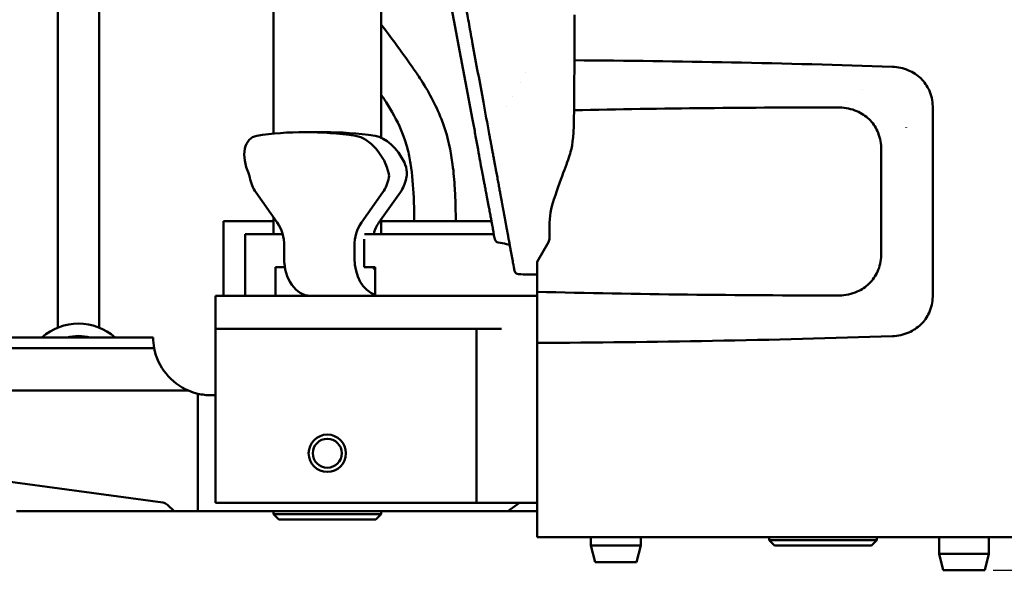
# Model space of a CAD drawing. Header units: millimetres. Extents: x 0 to 6049, y -120 to 1682.
# Tile 81 of 256: x 620 to 739, y 991 to 1058. Entities that reach past the tile are written whole.
import ezdxf

# ---------------------------------------------------------------- set-up
doc = ezdxf.new("R2010")
doc.units = ezdxf.units.MM
doc.header["$LTSCALE"] = 2
doc.layers.add('Bemaßung (ISO)', color=7, linetype='Continuous', lineweight=25)
doc.layers.add('Sichtbar (ISO)', color=7, linetype='Continuous', lineweight=50)
doc.styles.add('Notiztext (DIN)', font='isocpeur.ttf')
doc.dimstyles.new('Standard (DIN)', dxfattribs={"dimscale": 2, "dimtxt": 3.5, "dimasz": 2.5, "dimexe": 2, "dimexo": 0.5, "dimgap": 0.5, "dimtad": 1, "dimrnd": 1e-08, "dimtxsty": 'Notiztext (DIN)', "dimcen": 0.09, "dimdle": 10, "dimclrd": 256, "dimclre": 256, "dimclrt": 256, "dimadec": 0, "dimazin": 0, "dimtfac": 1, "dimtmove": 0, "dimatfit": 3, "dimfxl": 1, "dimtolj": 1, "dimtzin": 0, "dimlwd": -1, "dimlwe": -1, "dimarcsym": 0})

# ---------------------------------------------------------------- blocks, each defined once
blk = doc.blocks.new('*D16')
at = {"layer": 'Bemaßung (ISO)', "transparency": 16777216}
for p, q in [((755.32, 1495.27), (805.51, 1495.27)), ((801.51, 1490.27), (801.51, 996.37)), ((737.32, 991.37), (805.51, 991.37))]:
    blk.add_line(p, q, dxfattribs=at)
for points in [[(800.67, 1490.27), (802.34, 1490.27), (801.51, 1495.27)], [(800.67, 996.37), (802.34, 996.37), (801.51, 991.37)]]:
    blk.add_solid(points, dxfattribs=at)
at = {"layer": 'Defpoints', "color": 0, "transparency": 16777216}
for p in [(754.32, 1495.27), (736.32, 991.37), (801.51, 991.37)]:
    blk.add_point(p, dxfattribs=at)
at = {"layer": 'Bemaßung (ISO)', "transparency": 16777216, "insert": (792.11, 1233.01), "char_height": 7, "attachment_point": 1, "rotation": 90, "style": 'Notiztext (DIN)'}
blk.add_mtext('\\A1;503,9', dxfattribs=at)

msp = doc.modelspace()

# ---------------------------------------------------------------- linework, layer by layer
at = {"layer": 'Sichtbar (ISO)'}
for p, q in [((663.523, 1095.777), (663.523, 1043.561)), ((650.523, 1094.082), (650.523, 1044.044)), ((624.523, 1020.653), (624.523, 1064.309)), ((629.523, 1064.309), (629.523, 1020.653)), ((680.983, 1051.427), (680.983, 1051.427)), ((680.306, 1050.228), (680.306, 1050.228)), ((721.593, 1049.37), (721.595, 1049.37)), ((679.319, 1048.48), (679.319, 1048.48)), ((678.668, 1047.327), (678.668, 1047.327)), ((730.042, 1047.347), (730.042, 1024.393)), ((674.542, 1045.76), (674.542, 1045.76)), ((654.331, 1044.235), (656.672, 1044.235)), ((726.819, 1044.773), (726.819, 1044.772)), ((726.82, 1044.771), (726.82, 1044.772)), ((726.82, 1044.772), (726.82, 1044.771)), ((723.819, 1042.37), (723.819, 1029.37)), ((648.403, 1036.976), (650.989, 1033.319)), ((663.717, 1036.976), (661.131, 1033.319)), ((665.838, 1036.976), (663.252, 1033.319)), ((648.523, 1033.491), (644.523, 1033.491)), ((644.523, 1024.491), (644.523, 1033.491)), ((650.523, 1033.491), (648.523, 1033.491)), ((650.523, 1033.978), (650.523, 1031.938)), ((663.523, 1033.702), (663.523, 1031.938)), ((676.824, 1033.491), (663.523, 1033.491)), ((683.819, 1032.9), (683.819, 1031.456)), ((648.282, 1031.938), (647.11, 1031.938)), ((647.11, 1024.491), (647.11, 1031.938)), ((651.464, 1031.938), (648.282, 1031.938)), ((651.626, 1031.938), (651.464, 1031.938)), ((661.485, 1031.315), (661.485, 1027.938)), ((662.071, 1031.938), (661.5, 1031.938)), ((665.252, 1031.938), (662.071, 1031.938)), ((670.909, 1031.938), (665.252, 1031.938)), ((670.909, 1031.938), (677.092, 1031.938)), ((682.319, 1028.59), (683.685, 1030.956)), ((651.817, 1028.991), (651.817, 1030.491)), ((660.303, 1028.991), (660.303, 1030.491)), ((682.319, 1028.59), (682.319, 1024.966)), ((650.757, 1027.938), (650.757, 1024.491)), ((650.757, 1027.938), (651.464, 1027.938)), ((651.464, 1027.938), (651.906, 1027.938)), ((661.485, 1027.938), (662.071, 1027.938)), ((662.071, 1027.938), (662.778, 1027.938)), ((662.778, 1024.491), (662.778, 1027.938)), ((679.608, 1027.494), (679.524, 1027.944)), ((644.402, 1024.491), (643.523, 1024.491)), ((643.523, 1024.491), (643.523, 1020.491)), ((644.402, 1024.491), (647.834, 1024.491)), ((647.834, 1024.491), (648.282, 1024.491)), ((648.282, 1024.491), (650.757, 1024.491)), ((650.8, 1024.491), (650.757, 1024.491)), ((650.8, 1024.491), (662.778, 1024.491)), ((662.778, 1024.491), (665.252, 1024.491)), ((665.252, 1024.491), (665.786, 1024.491)), ((665.786, 1024.491), (669.218, 1024.491)), ((671.34, 1024.491), (669.218, 1024.491)), ((671.34, 1024.491), (682.319, 1024.491)), ((643.523, 1020.491), (644.402, 1020.491)), ((643.523, 999.491), (643.523, 1020.491)), ((644.402, 1020.491), (669.218, 1020.491)), ((669.218, 1020.491), (671.34, 1020.491)), ((671.34, 1020.491), (678.023, 1020.491)), ((675.023, 1020.491), (675.023, 999.491)), ((636.023, 1019.452), (568.085, 1019.452)), ((553.828, 1018.181), (636.147, 1018.181)), ((682.319, 1018.813), (682.319, 995.37)), ((553.828, 1013.051), (640.28, 1013.051)), ((641.417, 1012.678), (641.417, 998.491)), ((643.023, 1012.491), (643.523, 1012.491)), ((637.187, 999.539), (599.13, 1004.691)), ((638.543, 998.491), (637.766, 999.255)), ((643.523, 999.491), (646.523, 999.491)), ((646.523, 999.491), (661.396, 999.491)), ((663.517, 999.491), (661.396, 999.491)), ((663.517, 999.491), (674.145, 999.491)), ((675.023, 999.491), (674.145, 999.491)), ((675.023, 999.491), (678.023, 999.491)), ((682.319, 999.491), (678.023, 999.491)), ((678.798, 998.491), (680.212, 999.491)), ((619.523, 998.491), (632.326, 998.491)), ((632.326, 998.491), (638.543, 998.491)), ((641.417, 998.491), (638.543, 998.491)), ((641.417, 998.491), (678.798, 998.491)), ((650.523, 998.141), (650.523, 998.491)), ((650.523, 998.141), (663.523, 998.141)), ((651.173, 997.491), (650.523, 998.141)), ((662.873, 997.491), (663.523, 998.141)), ((663.523, 998.141), (663.523, 998.491)), ((678.798, 998.491), (680.542, 998.491)), ((682.319, 998.491), (680.542, 998.491)), ((651.173, 997.491), (662.873, 997.491)), ((741.819, 995.37), (682.319, 995.37)), ((688.819, 995.37), (688.819, 994.37)), ((694.819, 995.37), (694.819, 994.37)), ((710.319, 995.02), (710.319, 995.37)), ((723.319, 995.02), (723.319, 995.37)), ((730.819, 995.37), (730.819, 993.37)), ((736.819, 995.37), (736.819, 993.37)), ((688.819, 994.37), (694.819, 994.37)), ((689.319, 992.37), (688.819, 994.37)), ((694.319, 992.37), (694.819, 994.37)), ((710.319, 995.02), (723.319, 995.02)), ((710.969, 994.37), (710.319, 995.02)), ((710.969, 994.37), (722.669, 994.37)), ((722.669, 994.37), (723.319, 995.02)), ((730.819, 993.37), (736.819, 993.37)), ((731.319, 991.37), (730.819, 993.37)), ((736.319, 991.37), (736.819, 993.37)), ((689.319, 992.37), (694.319, 992.37)), ((731.319, 991.37), (736.319, 991.37))]:
    msp.add_line(p, q, dxfattribs=at)
for radius in [2.25, 1.75]:
    msp.add_circle((657.023, 1005.491), radius, dxfattribs=at)
for centre, radius, start, end in [((693.819, 1032.9), 10, 161.33312, 180), ((682.819, 1031.456), 1, 330, 0), ((680.015, 1028.036), 0.5, 185.05269, 190.61628), ((680.1, 1027.586), 0.5, 190.61482, 268.89707), ((627.023, 1014.491), 6.65, 48.24275, 131.75725), ((627.023, 1014.491), 5.15, 74.41796, 105.58204), ((643.023, 1019.491), 7, 246.92818, 256.73106), ((643.023, 1019.491), 7, 256.73106, 270)]:
    msp.add_arc(centre, radius, start, end, dxfattribs=at)
for centre, major_axis, ratio, start_param, end_param in [((675.034, 1045.852), (-0.491, -0.092), 0.2303318, 6.2831753, 6.2833243), ((680.229, 965.691), (-42.359, 74.386), 0.5953273, 5.848814, 6.0638659), ((682.57, 965.691), (-42.359, 74.386), 0.5953273, 5.848814, 5.9563399), ((650.135, 1039.805), (-2.157, 3.788), 0.5953273, 6.0638659, 7.6809381), ((661.449, 1039.805), (-2.157, 3.788), 0.5953273, 4.2317417, 5.848814), ((663.789, 1039.805), (-2.157, 3.788), 0.5953273, 4.5755681, 5.848814), ((676.201, 1039.462), (-0.492, -0.091), 0.961098, 0.0000085, 0.0282584), ((650.403, 1039.805), (0, 4), 0.7071068, 1.8326286, 2.3561945), ((661.717, 1039.805), (0, 4), 0.7071068, 3.9269908, 4.4505567), ((663.838, 1039.805), (0, 4), 0.7071068, 3.9269908, 4.4217519), ((648.989, 1030.491), (0, -4), 0.7071068, 1.5707963, 2.3561945), ((663.131, 1030.491), (0, -4), 0.7071068, 3.9269908, 4.712389), ((665.252, 1030.491), (0, -4), 0.7071068, 3.9269908, 4.34226), ((677.486, 1032.663), (-0.492, -0.091), 0.9608928, 0.0000002, 0.0297207), ((654.999, 1028.991), (0, -4.5), 0.7071068, 4.712389, 6.2831853), ((663.485, 1028.991), (0, -4.5), 0.7071068, 4.712389, 6.0590922), ((663.131, 1028.491), (0, 1), 0.7071068, 2.1568259, 2.6179939), ((643.023, 1019.491), (4.95, -4.95), 0.9999629, 3.9326113, 4.1151574), ((643.023, 1019.491), (4.95, -4.95), 0.9999996, 4.1151478, 5.0951056), ((637.048, 998.548), (1.015, 0), 0.9848078, 0.7853982, 1.4341949)]:
    msp.add_ellipse(centre, major_axis=major_axis, ratio=ratio, start_param=start_param, end_param=end_param, dxfattribs=at)
for points, knots in [([(674.123, 1057.223), (674.057, 1057.582), (673.991, 1057.944), (673.925, 1058.302), (673.828, 1058.829), (673.733, 1059.347), (673.641, 1059.853), (673.548, 1060.36), (673.457, 1060.855), (673.362, 1061.373), (673.335, 1061.521), (673.308, 1061.67), (673.28, 1061.822), (673.21, 1062.201), (673.138, 1062.594), (673.063, 1063.007), (672.957, 1063.585), (672.844, 1064.203), (672.725, 1064.853), (672.606, 1065.503), (672.481, 1066.185), (672.36, 1066.847), (672.24, 1067.509), (672.122, 1068.151), (672.013, 1068.75), (671.904, 1069.349), (671.802, 1069.905), (671.706, 1070.431), (671.61, 1070.956), (671.52, 1071.45), (671.435, 1071.919), (671.35, 1072.387), (671.269, 1072.831), (671.193, 1073.246), (671.118, 1073.661), (671.047, 1074.049), (670.98, 1074.419), (670.912, 1074.79), (670.848, 1075.145), (670.785, 1075.494), (670.721, 1075.844), (670.659, 1076.188), (670.595, 1076.537), (670.532, 1076.885), (670.468, 1077.238), (670.402, 1077.602), (670.336, 1077.965), (670.268, 1078.339), (670.198, 1078.731), (670.127, 1079.122), (670.053, 1079.531), (669.975, 1079.961), (669.897, 1080.39), (669.816, 1080.841), (669.73, 1081.314), (669.645, 1081.787), (669.555, 1082.283), (669.461, 1082.804), (669.367, 1083.324), (669.269, 1083.87), (669.166, 1084.443), (669.063, 1085.015), (668.955, 1085.615), (668.842, 1086.245), (668.729, 1086.875), (668.61, 1087.537), (668.486, 1088.233), (668.361, 1088.929), (668.23, 1089.661), (668.092, 1090.434), (667.955, 1091.207), (667.81, 1092.02), (667.658, 1092.873), (667.507, 1093.726), (667.349, 1094.618), (667.182, 1095.567), (667.159, 1095.697), (667.135, 1095.829), (667.112, 1095.961)], [0.12135648, 0.12135648, 0.12135648, 0.12135648, 0.12711864, 0.12711864, 0.12711864, 0.13559322, 0.13559322, 0.13559322, 0.1440678, 0.1440678, 0.1440678, 0.14649135, 0.14649135, 0.14649135, 0.15254237, 0.15254237, 0.15254237, 0.16101695, 0.16101695, 0.16101695, 0.16949153, 0.16949153, 0.16949153, 0.1779661, 0.1779661, 0.1779661, 0.18644068, 0.18644068, 0.18644068, 0.19491525, 0.19491525, 0.19491525, 0.20338983, 0.20338983, 0.20338983, 0.21186441, 0.21186441, 0.21186441, 0.22033898, 0.22033898, 0.22033898, 0.22881356, 0.22881356, 0.22881356, 0.23728814, 0.23728814, 0.23728814, 0.24576271, 0.24576271, 0.24576271, 0.25423729, 0.25423729, 0.25423729, 0.26271186, 0.26271186, 0.26271186, 0.27118644, 0.27118644, 0.27118644, 0.27966102, 0.27966102, 0.27966102, 0.28813559, 0.28813559, 0.28813559, 0.29661017, 0.29661017, 0.29661017, 0.30508475, 0.30508475, 0.30508475, 0.31355932, 0.31355932, 0.31355932, 0.3220339, 0.3220339, 0.3220339, 0.32319959, 0.32319959, 0.32319959, 0.32319959]), ([(686.818, 1052.903), (686.819, 1053.314), (686.819, 1053.739), (686.819, 1054.18), (686.819, 1054.621), (686.819, 1055.078), (686.819, 1055.543), (686.819, 1055.679), (686.819, 1055.815), (686.819, 1055.952), (686.819, 1056.284), (686.819, 1056.619), (686.819, 1056.953), (686.819, 1057.425), (686.819, 1057.896), (686.819, 1058.37)], [0, 0, 0, 0, 0.25, 0.25, 0.25, 0.5, 0.5, 0.5, 0.5731451, 0.5731451, 0.5731451, 0.75, 0.75, 0.75, 1, 1, 1, 1]), ([(663.523, 1057.23), (664.098, 1056.457), (665.362, 1054.752), (666.937, 1052.612), (668.405, 1050.438), (669.647, 1048.379), (670.726, 1046.074), (671.393, 1044.086), (671.843, 1042.251), (672.201, 1040.097), (672.409, 1037.641), (672.492, 1035.359), (672.511, 1034.043), (672.516, 1033.491)], [0.53951314, 0.53951314, 0.53951314, 0.53951314, 0.58541248, 0.64065407, 0.6661473, 0.7104263, 0.75519413, 0.78731392, 0.81035748, 0.84530654, 0.89142106, 0.92790062, 0.95425661, 0.95425661, 0.95425661, 0.95425661]), ([(676.559, 1044.014), (676.32, 1045.298), (676.083, 1046.578), (675.413, 1050.204), (674.982, 1052.543), (674.409, 1055.662), (674.266, 1056.443), (674.123, 1057.223)], [0, 0, 0, 0, 0.3918501, 0.3918501, 1.1236137, 1.1236137, 1.3679315, 1.3679315, 1.3679315, 1.3679315]), ([(686.789, 1046.878), (686.796, 1047.35), (686.801, 1047.838), (686.808, 1048.802), (686.811, 1049.307), (686.817, 1050.81), (686.818, 1051.874), (686.818, 1052.903)], [0.00000677, 0.00000677, 0.00000677, 0.00000677, 0.16541329, 0.16541329, 0.33839718, 0.33839718, 0.69341388, 0.69341388, 0.69341388, 0.69341388]), ([(725.171, 1052.127), (718.71, 1052.34), (712.244, 1052.513), (699.461, 1052.771), (693.138, 1052.859), (686.818, 1052.903)], [-3.8380974, -3.8380974, -3.8380974, -3.8380974, -1.8972051, -1.8972051, -0.000001, -0.000001, -0.000001, -0.000001]), ([(730.04, 1047.347), (730.035, 1047.686), (729.995, 1048.025), (729.847, 1048.687), (729.738, 1049.01), (729.378, 1049.79), (729.057, 1050.285), (728.172, 1051.132), (727.667, 1051.454), (726.509, 1051.95), (725.842, 1052.098), (725.171, 1052.127)], [0.00006191, 0.00006191, 0.00006191, 0.00006191, 0.10194968, 0.10194968, 0.20355012, 0.20355012, 0.35994125, 0.35994125, 0.50494159, 0.50494159, 0.66943748, 0.66943748, 0.66943748, 0.66943748]), ([(667.515, 1033.491), (667.506, 1034.445), (667.458, 1036.768), (667.239, 1039.709), (666.771, 1042.023), (666.32, 1043.534), (665.497, 1045.588), (664.449, 1047.355), (663.639, 1048.568), (663.523, 1048.738)], [0.04574427, 0.04574427, 0.04574427, 0.04574427, 0.09128719, 0.15663563, 0.18631718, 0.20370177, 0.23189281, 0.29159265, 0.30139602, 0.30139602, 0.30139602, 0.30139602]), ([(686.789, 1046.878), (686.745, 1043.932), (686.636, 1042.818), (686.062, 1040.743), (685.342, 1039.053), (684.345, 1036.101)], [0, 0, 0, 0, 0.8839134, 0.8839134, 1.8801219, 1.8801219, 1.8801219, 1.8801219]), ([(718.789, 1047.208), (713.432, 1047.212), (708.074, 1047.186), (697.408, 1047.076), (692.097, 1046.992), (686.789, 1046.878)], [-3.2011595, -3.2011595, -3.2011595, -3.2011595, -1.5934509, -1.5934509, -0.0000034, -0.0000034, -0.0000034, -0.0000034]), ([(723.818, 1042.37), (723.811, 1042.713), (723.771, 1043.056), (723.62, 1043.727), (723.51, 1044.054), (723.125, 1044.895), (722.789, 1045.379), (721.948, 1046.195), (721.446, 1046.521), (720.574, 1046.9), (720.228, 1047.01), (719.518, 1047.16), (719.154, 1047.201), (718.789, 1047.208)], [0.00021631, 0.00021631, 0.00021631, 0.00021631, 0.10328616, 0.10328616, 0.20631776, 0.20631776, 0.38089976, 0.38089976, 0.55789402, 0.55789402, 0.66651657, 0.66651657, 0.77594495, 0.77594495, 0.77594495, 0.77594495]), ([(675.71, 1039.37), (675.685, 1039.506), (675.644, 1039.72), (675.539, 1040.281), (675.473, 1040.644), (675.318, 1041.499), (675.225, 1042.013), (675.034, 1043.072), (674.934, 1043.625), (674.738, 1044.705), (674.639, 1045.245), (674.542, 1045.76)], [0, 0, 0, 0, 0.15226908, 0.15226908, 0.31639036, 0.31639036, 0.49348867, 0.49348867, 0.66201674, 0.66201674, 0.82359495, 0.82359495, 0.82359495, 0.82359495]), ([(679.485, 1028.166), (679.474, 1028.224), (679.463, 1028.284), (679.452, 1028.344), (679.43, 1028.463), (679.407, 1028.586), (679.384, 1028.713), (679.371, 1028.78), (679.359, 1028.849), (679.346, 1028.918), (679.322, 1029.045), (679.298, 1029.175), (679.274, 1029.308), (679.26, 1029.383), (679.246, 1029.459), (679.232, 1029.535), (679.208, 1029.665), (679.184, 1029.795), (679.16, 1029.922), (679.145, 1030.001), (679.131, 1030.079), (679.117, 1030.155), (679.095, 1030.273), (679.074, 1030.388), (679.053, 1030.499), (679.039, 1030.574), (679.026, 1030.646), (679.013, 1030.717), (678.994, 1030.819), (678.976, 1030.918), (678.958, 1031.013), (678.945, 1031.082), (678.933, 1031.149), (678.921, 1031.215), (678.904, 1031.303), (678.889, 1031.388), (678.873, 1031.47), (678.862, 1031.534), (678.85, 1031.597), (678.839, 1031.658), (678.825, 1031.734), (678.811, 1031.807), (678.798, 1031.879), (678.787, 1031.939), (678.776, 1031.998), (678.765, 1032.055), (678.753, 1032.122), (678.741, 1032.186), (678.729, 1032.249), (678.719, 1032.306), (678.709, 1032.361), (678.699, 1032.415), (678.688, 1032.473), (678.677, 1032.53), (678.667, 1032.585), (678.657, 1032.639), (678.648, 1032.692), (678.638, 1032.743), (678.629, 1032.794), (678.62, 1032.843), (678.611, 1032.892), (678.601, 1032.943), (678.592, 1032.992), (678.583, 1033.041), (678.575, 1033.085), (678.567, 1033.129), (678.559, 1033.172), (678.55, 1033.22), (678.541, 1033.267), (678.533, 1033.313), (678.526, 1033.352), (678.518, 1033.391), (678.511, 1033.429), (678.503, 1033.475), (678.495, 1033.519), (678.487, 1033.563), (678.48, 1033.598), (678.474, 1033.632), (678.468, 1033.666), (678.46, 1033.709), (678.452, 1033.752), (678.444, 1033.793), (678.439, 1033.824), (678.433, 1033.854), (678.428, 1033.884), (678.42, 1033.925), (678.412, 1033.966), (678.405, 1034.005), (678.4, 1034.032), (678.395, 1034.058), (678.391, 1034.084), (678.383, 1034.124), (678.376, 1034.162), (678.369, 1034.199), (678.365, 1034.223), (678.361, 1034.246), (678.356, 1034.269), (678.35, 1034.307), (678.343, 1034.343), (678.336, 1034.379), (678.332, 1034.4), (678.329, 1034.421), (678.325, 1034.441), (678.318, 1034.477), (678.312, 1034.512), (678.306, 1034.546), (678.302, 1034.564), (678.299, 1034.582), (678.296, 1034.599), (678.289, 1034.633), (678.283, 1034.666), (678.278, 1034.698), (678.275, 1034.714), (678.272, 1034.729), (678.269, 1034.745), (678.263, 1034.777), (678.257, 1034.809), (678.251, 1034.841), (678.248, 1034.856), (678.246, 1034.87), (678.243, 1034.884), (678.237, 1034.917), (678.231, 1034.949), (678.225, 1034.981), (678.223, 1034.994), (678.22, 1035.008), (678.218, 1035.022), (678.212, 1035.055), (678.206, 1035.089), (678.199, 1035.123), (678.197, 1035.135), (678.195, 1035.148), (678.192, 1035.161), (678.186, 1035.196), (678.179, 1035.231), (678.173, 1035.267), (678.171, 1035.279), (678.168, 1035.291), (678.166, 1035.303), (678.16, 1035.339), (678.153, 1035.375), (678.146, 1035.412), (678.144, 1035.424), (678.142, 1035.435), (678.14, 1035.447), (678.133, 1035.485), (678.126, 1035.524), (678.119, 1035.563), (678.116, 1035.574), (678.114, 1035.586), (678.112, 1035.597), (678.105, 1035.638), (678.097, 1035.68), (678.089, 1035.722), (678.087, 1035.733), (678.086, 1035.743), (678.084, 1035.754), (678.076, 1035.798), (678.067, 1035.842), (678.059, 1035.888), (678.057, 1035.898), (678.055, 1035.908), (678.053, 1035.919), (678.045, 1035.966), (678.036, 1036.015), (678.027, 1036.066), (678.025, 1036.076), (678.023, 1036.086), (678.021, 1036.096), (678.011, 1036.148), (678.001, 1036.203), (677.991, 1036.259), (677.989, 1036.269), (677.988, 1036.279), (677.986, 1036.289), (677.975, 1036.347), (677.964, 1036.409), (677.952, 1036.472), (677.95, 1036.482), (677.949, 1036.491), (677.947, 1036.501), (677.935, 1036.567), (677.922, 1036.636), (677.909, 1036.708), (677.907, 1036.717), (677.906, 1036.726), (677.904, 1036.735), (677.89, 1036.809), (677.876, 1036.887), (677.861, 1036.967), (677.86, 1036.975), (677.858, 1036.983), (677.857, 1036.991), (677.842, 1037.074), (677.826, 1037.159), (677.81, 1037.248), (677.809, 1037.255), (677.807, 1037.261), (677.806, 1037.268), (677.79, 1037.359), (677.772, 1037.453), (677.755, 1037.549), (677.754, 1037.555), (677.753, 1037.56), (677.752, 1037.566), (677.733, 1037.665), (677.715, 1037.767), (677.695, 1037.872), (677.695, 1037.876), (677.694, 1037.879), (677.693, 1037.883), (677.673, 1037.993), (677.652, 1038.105), (677.631, 1038.221), (677.61, 1038.336), (677.588, 1038.454), (677.566, 1038.576), (677.543, 1038.698), (677.52, 1038.825), (677.497, 1038.947), (677.475, 1039.069), (677.453, 1039.186), (677.431, 1039.305), (677.43, 1039.31), (677.43, 1039.314), (677.429, 1039.319), (677.408, 1039.433), (677.387, 1039.548), (677.363, 1039.673), (677.362, 1039.681), (677.361, 1039.689), (677.359, 1039.696), (677.336, 1039.821), (677.311, 1039.955), (677.287, 1040.088), (677.285, 1040.099), (677.283, 1040.109), (677.281, 1040.12), (677.257, 1040.25), (677.233, 1040.378), (677.208, 1040.514), (677.206, 1040.528), (677.203, 1040.542), (677.2, 1040.556), (677.175, 1040.69), (677.149, 1040.831), (677.122, 1040.98), (677.118, 1040.998), (677.115, 1041.017), (677.112, 1041.036), (677.084, 1041.184), (677.055, 1041.339), (677.025, 1041.501), (677.021, 1041.525), (677.016, 1041.55), (677.012, 1041.574), (676.982, 1041.735), (676.951, 1041.903), (676.92, 1042.068), (676.915, 1042.096), (676.91, 1042.124), (676.905, 1042.152), (676.875, 1042.312), (676.846, 1042.468), (676.819, 1042.615), (676.813, 1042.645), (676.808, 1042.674), (676.803, 1042.703), (676.777, 1042.843), (676.752, 1042.975), (676.728, 1043.103), (676.723, 1043.132), (676.717, 1043.161), (676.712, 1043.19), (676.689, 1043.314), (676.666, 1043.435), (676.644, 1043.558), (676.638, 1043.589), (676.632, 1043.62), (676.626, 1043.651), (676.604, 1043.771), (676.581, 1043.893), (676.559, 1044.014)], [0, 0, 0, 0, 0.00684545, 0.00684545, 0.00684545, 0.02040816, 0.02040816, 0.02040816, 0.02757758, 0.02757758, 0.02757758, 0.04081633, 0.04081633, 0.04081633, 0.04835802, 0.04835802, 0.04835802, 0.06122449, 0.06122449, 0.06122449, 0.06924316, 0.06924316, 0.06924316, 0.08163265, 0.08163265, 0.08163265, 0.08999023, 0.08999023, 0.08999023, 0.10204082, 0.10204082, 0.10204082, 0.11076674, 0.11076674, 0.11076674, 0.12244898, 0.12244898, 0.12244898, 0.13155204, 0.13155204, 0.13155204, 0.14285714, 0.14285714, 0.14285714, 0.15233613, 0.15233613, 0.15233613, 0.16326531, 0.16326531, 0.16326531, 0.17312199, 0.17312199, 0.17312199, 0.18367347, 0.18367347, 0.18367347, 0.19391516, 0.19391516, 0.19391516, 0.20408163, 0.20408163, 0.20408163, 0.2146954, 0.2146954, 0.2146954, 0.2244898, 0.2244898, 0.2244898, 0.23548563, 0.23548563, 0.23548563, 0.24489796, 0.24489796, 0.24489796, 0.25626951, 0.25626951, 0.25626951, 0.26530612, 0.26530612, 0.26530612, 0.27705532, 0.27705532, 0.27705532, 0.28571429, 0.28571429, 0.28571429, 0.29784947, 0.29784947, 0.29784947, 0.30612245, 0.30612245, 0.30612245, 0.31862315, 0.31862315, 0.31862315, 0.32653061, 0.32653061, 0.32653061, 0.33941695, 0.33941695, 0.33941695, 0.34693878, 0.34693878, 0.34693878, 0.36023006, 0.36023006, 0.36023006, 0.36734694, 0.36734694, 0.36734694, 0.38096958, 0.38096958, 0.38096958, 0.3877551, 0.3877551, 0.3877551, 0.40177317, 0.40177317, 0.40177317, 0.40816327, 0.40816327, 0.40816327, 0.42254066, 0.42254066, 0.42254066, 0.42857143, 0.42857143, 0.42857143, 0.44335179, 0.44335179, 0.44335179, 0.44897959, 0.44897959, 0.44897959, 0.46415015, 0.46415015, 0.46415015, 0.46938776, 0.46938776, 0.46938776, 0.4849151, 0.4849151, 0.4849151, 0.48979592, 0.48979592, 0.48979592, 0.50571759, 0.50571759, 0.50571759, 0.51020408, 0.51020408, 0.51020408, 0.52650538, 0.52650538, 0.52650538, 0.53061224, 0.53061224, 0.53061224, 0.54727826, 0.54727826, 0.54727826, 0.55102041, 0.55102041, 0.55102041, 0.56807589, 0.56807589, 0.56807589, 0.57142857, 0.57142857, 0.57142857, 0.58886245, 0.58886245, 0.58886245, 0.59183673, 0.59183673, 0.59183673, 0.60964578, 0.60964578, 0.60964578, 0.6122449, 0.6122449, 0.6122449, 0.63043196, 0.63043196, 0.63043196, 0.63265306, 0.63265306, 0.63265306, 0.65122178, 0.65122178, 0.65122178, 0.65306122, 0.65306122, 0.65306122, 0.67200701, 0.67200701, 0.67200701, 0.67346939, 0.67346939, 0.67346939, 0.69279331, 0.69279331, 0.69279331, 0.69387755, 0.69387755, 0.69387755, 0.71358113, 0.71358113, 0.71358113, 0.71428571, 0.71428571, 0.71428571, 0.73469388, 0.73469388, 0.73469388, 0.75510204, 0.75510204, 0.75510204, 0.7755102, 0.7755102, 0.7755102, 0.79591837, 0.79591837, 0.79591837, 0.7967466, 0.7967466, 0.7967466, 0.81632653, 0.81632653, 0.81632653, 0.81750283, 0.81750283, 0.81750283, 0.83673469, 0.83673469, 0.83673469, 0.83830766, 0.83830766, 0.83830766, 0.85714286, 0.85714286, 0.85714286, 0.85910298, 0.85910298, 0.85910298, 0.87755102, 0.87755102, 0.87755102, 0.87987141, 0.87987141, 0.87987141, 0.89795918, 0.89795918, 0.89795918, 0.90062235, 0.90062235, 0.90062235, 0.91836735, 0.91836735, 0.91836735, 0.92142005, 0.92142005, 0.92142005, 0.93877551, 0.93877551, 0.93877551, 0.94226982, 0.94226982, 0.94226982, 0.95918367, 0.95918367, 0.95918367, 0.96304979, 0.96304979, 0.96304979, 0.97959184, 0.97959184, 0.97959184, 0.98380897, 0.98380897, 0.98380897, 0.99999486, 0.99999486, 0.99999486, 0.99999486]), ([(666.548, 1038.658), (666.597, 1038.894), (666.62, 1039.141), (666.592, 1039.798), (666.482, 1040.206), (666.318, 1040.56)], [-1.91863031, -1.91863031, -1.91863031, -1.91863031, -1.84779995, -1.84779995, -1.729286, -1.729286, -1.729286, -1.729286]), ([(647.671, 1038.769), (647.648, 1038.892), (647.61, 1039.025), (647.554, 1039.163), (647.548, 1039.178), (647.542, 1039.192)], [0.156822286, 0.156822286, 0.156822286, 0.156822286, 0.195060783, 0.195060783, 0.199508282, 0.199508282, 0.199508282, 0.199508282]), ([(664.446, 1039.192), (664.449, 1039.178), (664.452, 1039.163), (664.476, 1039.025), (664.472, 1038.892), (664.449, 1038.769)], [0.109144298, 0.109144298, 0.109144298, 0.109144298, 0.113591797, 0.113591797, 0.151830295, 0.151830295, 0.151830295, 0.151830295]), ([(676.997, 1032.558), (676.988, 1032.608), (676.968, 1032.713), (676.935, 1032.89), (676.899, 1033.086), (676.859, 1033.301), (676.816, 1033.536), (676.768, 1033.79), (676.717, 1034.066), (676.661, 1034.367), (676.6, 1034.693), (676.534, 1035.046), (676.461, 1035.431), (676.383, 1035.847), (676.299, 1036.29), (676.22, 1036.708), (676.149, 1037.081), (676.088, 1037.406), (676.033, 1037.697), (675.983, 1037.96), (675.938, 1038.196), (675.897, 1038.409), (675.858, 1038.607), (675.821, 1038.797), (675.784, 1038.984), (675.747, 1039.174), (675.724, 1039.296), (675.712, 1039.357)], [0, 0, 0, 0, 0.04, 0.08, 0.12, 0.16, 0.2, 0.24, 0.28, 0.32, 0.36, 0.4, 0.44, 0.48, 0.52, 0.56, 0.6, 0.64, 0.68, 0.72, 0.76, 0.8, 0.84, 0.88, 0.92, 0.96, 1, 1, 1, 1]), ([(677.085, 1032.033), (677.085, 1032.033), (677.085, 1032.035), (677.082, 1032.061), (677.073, 1032.127), (677.042, 1032.307), (677.021, 1032.427), (676.994, 1032.572)], [0.12665164, 0.12665164, 0.12665164, 0.12665164, 0.15512805, 0.15512805, 0.31410862, 0.31410862, 0.47622339, 0.47622339, 0.47622339, 0.47622339]), ([(677.082, 1032.057), (677.078, 1032.088), (677.07, 1032.144), (677.042, 1032.306), (677.021, 1032.426), (676.994, 1032.572)], [0.18547569, 0.18547569, 0.18547569, 0.18547569, 0.31353642, 0.31353642, 0.47625055, 0.47625055, 0.47625055, 0.47625055]), ([(677.619, 1030.933), (677.555, 1030.945), (677.494, 1030.97), (677.44, 1031.006), (677.386, 1031.041), (677.339, 1031.087), (677.302, 1031.141), (677.265, 1031.194), (677.239, 1031.255), (677.226, 1031.318)], [0, 0, 0, 0, 0.3333333, 0.3333333, 0.3333333, 0.6666667, 0.6666667, 0.6666667, 1, 1, 1, 1]), ([(679.023, 1030.66), (678.899, 1030.684), (678.774, 1030.708), (678.306, 1030.799), (677.963, 1030.866), (677.619, 1030.933)], [0.06688595, 0.06688595, 0.06688595, 0.06688595, 0.1049643, 0.1049643, 0.20992512, 0.20992512, 0.20992512, 0.20992512]), ([(718.789, 1024.531), (719.157, 1024.539), (719.525, 1024.58), (720.242, 1024.734), (720.592, 1024.846), (721.466, 1025.23), (721.968, 1025.558), (722.805, 1026.381), (723.139, 1026.868), (723.518, 1027.708), (723.625, 1028.031), (723.772, 1028.693), (723.811, 1029.031), (723.818, 1029.37)], [0.00022878, 0.00022878, 0.00022878, 0.00022878, 0.11072662, 0.11072662, 0.22039934, 0.22039934, 0.39719693, 0.39719693, 0.57136229, 0.57136229, 0.67258065, 0.67258065, 0.77383127, 0.77383127, 0.77383127, 0.77383127]), ([(679.608, 1027.494), (679.609, 1027.494), (679.6, 1027.545), (679.559, 1027.767), (679.513, 1028.017), (679.485, 1028.166)], [0.00000757, 0.00000757, 0.00000757, 0.00000757, 0.33333333, 0.66666667, 1, 1, 1, 1]), ([(682.319, 1024.966), (688.366, 1024.815), (694.416, 1024.705), (706.571, 1024.561), (712.681, 1024.527), (718.789, 1024.531)], [0.0000109, 0.0000109, 0.0000109, 0.0000109, 1.8153048, 1.8153048, 3.6482749, 3.6482749, 3.6482749, 3.6482749]), ([(682.319, 1024.966), (682.319, 1023.942), (682.319, 1022.913), (682.319, 1020.865), (682.319, 1019.837), (682.319, 1018.813)], [-0.71025704, -0.71025704, -0.71025704, -0.71025704, -0.35518412, -0.35518412, -0.000001, -0.000001, -0.000001, -0.000001]), ([(725.171, 1019.612), (725.85, 1019.642), (726.524, 1019.793), (727.686, 1020.296), (728.188, 1020.62), (729.029, 1021.431), (729.363, 1021.912), (729.742, 1022.742), (729.85, 1023.062), (729.996, 1023.719), (730.035, 1024.056), (730.04, 1024.393)], [0.00020069, 0.00020069, 0.00020069, 0.00020069, 0.20371352, 0.20371352, 0.38065874, 0.38065874, 0.55506454, 0.55506454, 0.65662622, 0.65662622, 0.75847391, 0.75847391, 0.75847391, 0.75847391]), ([(682.319, 1018.813), (689.37, 1018.839), (696.425, 1018.92), (710.708, 1019.186), (717.943, 1019.374), (725.171, 1019.612)], [0.000001, 0.000001, 0.000001, 0.000001, 2.1167418, 2.1167418, 4.2881029, 4.2881029, 4.2881029, 4.2881029])]:
    msp.add_open_spline(points, degree=3, knots=knots, dxfattribs=at)
for points in [[(674.542, 1045.761), (671.549, 1061.729), (668.452, 1077.685), (665.487, 1093.657)], [(719.669, 1047.886), (719.669, 1047.886), (719.668, 1047.886), (719.667, 1047.886)], [(677.082, 1032.057), (677.081, 1032.016), (677.084, 1031.975), (677.093, 1031.935)], [(677.226, 1031.318), (677.203, 1031.422), (677.159, 1031.627), (677.115, 1031.833), (677.093, 1031.935)], [(682.319, 1027.044), (681.576, 1027.057), (680.833, 1027.071), (680.09, 1027.086)]]:
    msp.add_open_spline(points, degree=3, dxfattribs=at)

# ---------------------------------------------------------------- dimensions: what is measured, and where the dimension line sits
at = {"layer": 'Bemaßung (ISO)'}
dim = msp.add_linear_dim(base=(801.506, 991.37), p1=(754.319, 1495.27), p2=(736.319, 991.37), angle=90, dimstyle='Standard (DIN)', override={"dimgap": 0.5, "dimdec": 2, "dimtol": 0, "dimlim": 0, "dimtp": 0, "dimtm": 0, "dimtdec": 2, "dimtofl": 0, "dimatfit": 1}, dxfattribs=at)
dim.commit()
dim.dimension.update_dxf_attribs({"geometry": '*D16', "text_midpoint": (801.506, 1243.34), "dimtype": 160})

doc.saveas('drawing.dxf')
